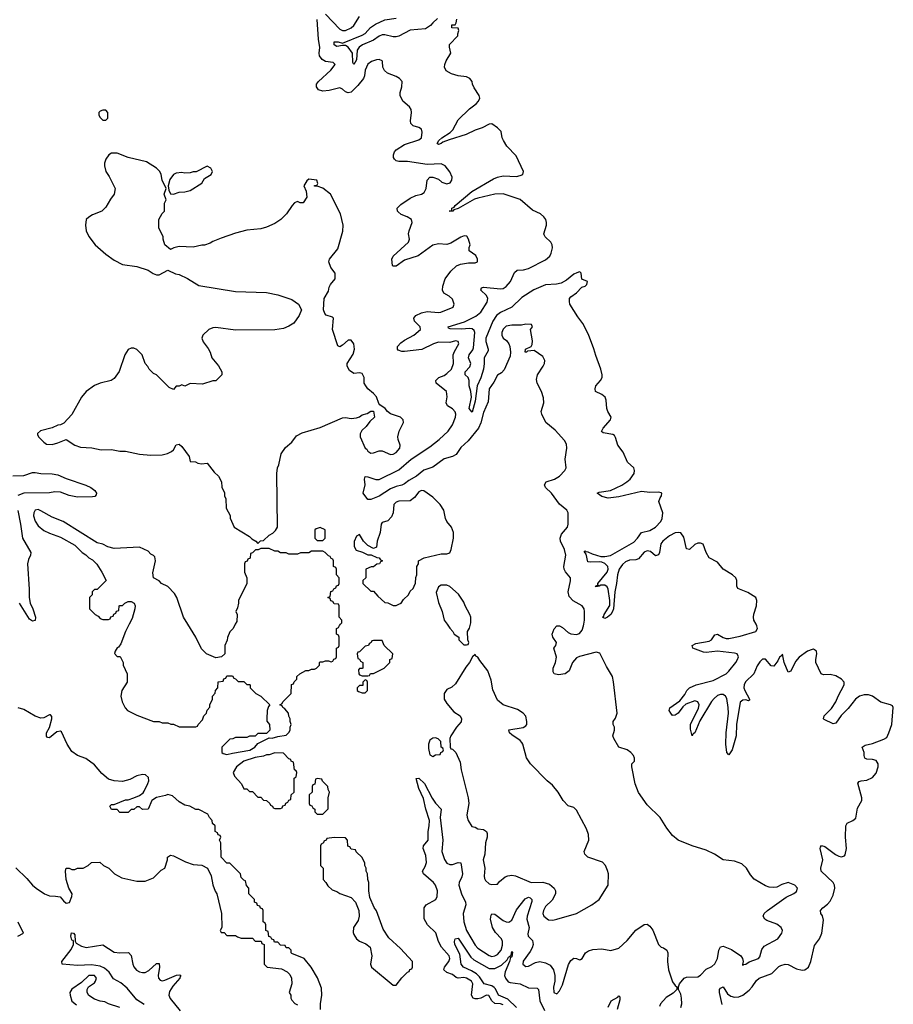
# Model space of a CAD drawing. Header units: inches. Extents: x 2528705 to 2676837, y 911742 to 1023252.
# Tile 141 of 143: x 2670640 to 2676837, y 927306 to 934287. Entities that reach past the tile are written whole.
import ezdxf

# ---------------------------------------------------------------- set-up
doc = ezdxf.new("R2010")
doc.units = ezdxf.units.IN
doc.header["$MEASUREMENT"] = 0
doc.layers.add('C6972', color=7, linetype='Continuous')
doc.layers.add('C6973', color=7, linetype='Continuous')

msp = doc.modelspace()

# ---------------------------------------------------------------- linework, layer by layer
at = {"layer": 'C6972', "color": 5}
for points, elevation in [([(2671416.6, 930000), (2671390, 929948), (2671358, 929862), (2671341, 929839), (2671330, 929833.2), (2671316, 929810), (2671312, 929792), (2671330, 929772), (2671351.6, 929771.6), (2671374, 929730), (2671374, 929710), (2671402, 929650), (2671402, 929590), (2671364.7, 929530), (2671356, 929490), (2671366, 929450), (2671387.5, 929407.5), (2671404.7, 929390), (2671470, 929354.8), (2671590, 929312), (2671630, 929311.3), (2671650, 929302), (2671690, 929302), (2671712.7, 929292.7), (2671730, 929292), (2671770, 929272), (2671890, 929274), (2671902, 929278), (2671906, 929290), (2671936.4, 929323.6), (2671946, 929350), (2671966, 929370), (2671968.4, 929391.6), (2671987.3, 929412.7), (2671988, 929430), (2672008, 929470), (2672008, 929490), (2672027.3, 929512.7), (2672028.4, 929531.6), (2672046, 929550), (2672047.3, 929592.7), (2672082, 929598), (2672087.3, 929612.7), (2672102, 929618), (2672110, 929634), (2672150, 929634), (2672158, 929618), (2672170, 929614), (2672190, 929594), (2672230, 929594), (2672250, 929574), (2672270, 929574), (2672274, 929570), (2672274, 929550), (2672314, 929510), (2672351.1, 929491.1), (2672414, 929430), (2672403.6, 929416.4), (2672394, 929390), (2672392, 929330), (2672392.7, 929312.7), (2672412, 929290), (2672414, 929250), (2672390, 929226), (2672330, 929226), (2672310, 929206), (2672270, 929206), (2672250, 929198), (2672170, 929198), (2672151.6, 929188.4), (2672130, 929186), (2672074, 929130), (2672074, 929090), (2672083.6, 929083.6), (2672110, 929078), (2672150, 929086.8), (2672273.2, 929106.8), (2672308, 929130), (2672330, 929154), (2672410, 929194), (2672430, 929192), (2672470, 929204.7), (2672530, 929214), (2672550, 929234), (2672558, 929250), (2672558, 929270), (2672566, 929290), (2672558, 929310), (2672558, 929330), (2672548.4, 929348.4), (2672546, 929370), (2672520.4, 929400.4), (2672506, 929410), (2672502, 929422), (2672486, 929430), (2672502, 929438), (2672506, 929450), (2672566, 929510), (2672567.3, 929572.7), (2672582, 929578), (2672587.3, 929592.7), (2672606, 929610), (2672606, 929630), (2672626, 929650), (2672670, 929672), (2672690, 929672), (2672710, 929682), (2672730, 929682), (2672746, 929690), (2672766, 929710), (2672766, 929730), (2672770, 929734), (2672790, 929734), (2672810, 929742), (2672830, 929742), (2672850, 929734), (2672862, 929738), (2672867.3, 929752.7), (2672882, 929758), (2672886, 929770), (2672886, 929830), (2672902, 929838), (2672906, 929850), (2672906, 929910), (2672902, 929922), (2672886, 929930), (2672886, 929970), (2672902, 929978), (2672907.3, 929992.7), (2672915.2, 930000)], 60), ([(2672169.2, 930000), (2672154, 929970), (2672130, 929946), (2672112.7, 929907.3), (2672111.6, 929888.4), (2672094, 929850), (2672094, 929790), (2672071.6, 929768.4), (2672030, 929762), (2671966, 929790), (2671930, 929826), (2671888, 929910), (2671832.7, 930000)], 60), ([(2673671.3, 930000), (2673690, 929972), (2673712, 929950), (2673722, 929930), (2673754, 929910), (2673754, 929890), (2673790, 929854), (2673810, 929854), (2673822, 929858), (2673826, 929870), (2673818, 929890), (2673815.3, 929950), (2673830, 929972), (2673836.9, 930000)], 60), ([(2675330, 927284), (2675335.8, 927310), (2675335.4, 927350), (2675330, 927378), (2675314, 927410), (2675314, 927430), (2675321.2, 927450), (2675353.2, 927490), (2675370, 927497.6), (2675450, 927499.3), (2675470, 927513.4), (2675510, 927554.9), (2675550, 927573.4), (2675570, 927593.4), (2675589.7, 927630), (2675598, 927690), (2675610, 927713.4), (2675630, 927717), (2675690, 927694.4), (2675754.8, 927650), (2675768, 927630), (2675771.6, 927608.4), (2675766.8, 927586.8), (2675770, 927582), (2675772.9, 927587.1), (2675790, 927591), (2675814.3, 927605.7), (2675880.9, 927630), (2675890, 927642.8), (2675904.6, 927695.4), (2675921.8, 927718.2), (2676018, 927770), (2676047, 927810), (2676049.6, 927830), (2676040.7, 927850), (2676010, 927874), (2675940.1, 927900.1), (2675925.2, 927910), (2675913.2, 927930), (2675921.2, 927950), (2675943.7, 927970), (2676075.6, 928064.4), (2676130, 928090.7), (2676150, 928105.5), (2676157.6, 928130), (2676138, 928150), (2676090, 928169.2), (2676044.9, 928155.1), (2676010, 928137.2), (2675990, 928133.2), (2675956, 928136), (2675930, 928145.2), (2675850, 928193.2), (2675823.3, 928223.3), (2675796, 928270), (2675761.2, 928301.2), (2675710, 928320.9), (2675630, 928329), (2675568, 928370), (2675510, 928399), (2675409.4, 928429.4), (2675310, 928469.2), (2675270, 928502), (2675230, 928555.3), (2675184, 928630), (2675090, 928719), (2675030, 928808.7), (2675006.6, 928870), (2674981.2, 928990), (2674982, 929010), (2675002, 929030), (2675001.2, 929050), (2674992.7, 929070), (2674976, 929090), (2674949.2, 929110), (2674889.8, 929129.8), (2674855.1, 929190), (2674847.8, 929210), (2674859.3, 929250), (2674858, 929270), (2674849.3, 929290), (2674849.4, 929310), (2674865.1, 929334.9), (2674877.6, 929370), (2674852.5, 929592.5), (2674844, 929630), (2674801.5, 929701.5), (2674755.1, 929795.1), (2674730, 929802.9), (2674610, 929772.3), (2674590, 929762.5), (2674560.9, 929730), (2674537.8, 929670), (2674508.8, 929650), (2674461.5, 929641.5), (2674431.2, 929650), (2674423.6, 929663.6), (2674423.2, 929690), (2674440.6, 929730), (2674446.4, 929766.4), (2674429.5, 929830), (2674442.7, 929850), (2674447.3, 929870), (2674420.5, 929910), (2674416.4, 929930), (2674431.3, 929968.7), (2674450, 929990.3), (2674470, 929990.3), (2674490, 929978.6), (2674530, 929943.2), (2674550, 929933.2), (2674590, 929927.8), (2674610, 929935.9), (2674630, 929959.7), (2674639.5, 929990), (2674641.1, 930000)], 40), ([(2675623.6, 927303.6), (2675602.7, 927390), (2675603.6, 927410), (2675610, 927420.7), (2675630.1, 927430.1), (2675660, 927380), (2675683.5, 927363.5), (2675710, 927355.9), (2675741.5, 927358.5), (2675770, 927370.1), (2675813.6, 927406.4), (2675836.4, 927430), (2675866.2, 927473.8), (2675884.8, 927490), (2675975.2, 927524.8), (2676025.2, 927574.8), (2676038, 927582), (2676069.9, 927590.1), (2676090, 927588.9), (2676150, 927556.4), (2676190, 927547.6), (2676210, 927550.8), (2676235.9, 927570), (2676251.4, 927608.6), (2676278.4, 927721.6), (2676313.5, 927770), (2676329.9, 927810), (2676342.6, 927902.6), (2676334, 927934), (2676323.5, 927950), (2676321.1, 927970), (2676336.4, 927990), (2676370, 928014.8), (2676390, 928037.1), (2676410, 928079.5), (2676420.9, 928130), (2676419.1, 928150), (2676409.2, 928170), (2676324.7, 928250), (2676323.1, 928270), (2676336.5, 928330), (2676318.9, 928410), (2676320.4, 928419.6), (2676328.1, 928431.9), (2676350, 928425.7), (2676427.1, 928367.1), (2676450, 928355), (2676470, 928350.2), (2676490, 928359.1), (2676494.3, 928365.7), (2676503.6, 928410), (2676497.5, 928490), (2676499.3, 928570), (2676509.2, 928590.8), (2676550, 928608.7), (2676570, 928625.6), (2676582.5, 928697.5), (2676613.1, 928750), (2676612.4, 928770), (2676586.2, 928873.8), (2676595.5, 928884.5), (2676609.3, 928890), (2676650, 928894.7), (2676690, 928913.9), (2676714.6, 928945.4), (2676729.9, 928990), (2676730, 929011.2), (2676714.2, 929034.2), (2676690, 929041.3), (2676650, 929042.9), (2676634.7, 929050), (2676628.9, 929070), (2676630.7, 929090), (2676616.8, 929130), (2676636, 929144), (2676690, 929153.9), (2676770, 929185), (2676790, 929198.4), (2676805.9, 929230), (2676826.1, 929290), (2676836.8, 929410), (2676830, 929421.3), (2676817, 929430), (2676747.6, 929447.6), (2676690, 929491.7), (2676660.1, 929500.1), (2676630, 929500.7), (2676598, 929490), (2676568.4, 929470), (2676516.8, 929403.2), (2676466.9, 929353.1), (2676430, 929299.7), (2676410, 929295.4), (2676345.4, 929325.4), (2676340.5, 929330), (2676347.2, 929350), (2676397.2, 929402.8), (2676428.7, 929450), (2676444.5, 929490), (2676488.6, 929570), (2676487, 929590), (2676469.8, 929610), (2676430, 929633.9), (2676390, 929644.3), (2676342.2, 929642.2), (2676324.5, 929650), (2676287.2, 929730), (2676286.2, 929750), (2676293.5, 929790), (2676290.8, 929810), (2676270, 929823.1), (2676262, 929822), (2676227, 929810), (2676170, 929767.4), (2676143.2, 929736.8), (2676110, 929668.4), (2676090, 929661.3), (2676063.2, 929730), (2676050, 929789), (2676043.4, 929776.6), (2676030, 929767.6), (2676017.9, 929742.1), (2675990, 929703), (2675970, 929705.3), (2675930, 929753.3), (2675910, 929752.8), (2675890, 929735.2), (2675870, 929705.8), (2675846.5, 929650), (2675787.7, 929592.3), (2675778.2, 929570), (2675777.5, 929550), (2675783.3, 929530), (2675817.6, 929470), (2675817.2, 929462.8), (2675810, 929456.9), (2675790, 929464.5), (2675770, 929462.8), (2675750, 929447.1), (2675723.9, 929290), (2675722.2, 929210), (2675694.2, 929110), (2675670, 929074), (2675656.9, 929090), (2675649.9, 929150), (2675652.1, 929230), (2675667.1, 929370), (2675666.4, 929410), (2675654.9, 929474.9), (2675646.5, 929490), (2675630, 929502.1), (2675610, 929503.2), (2675590, 929494.9), (2675565.4, 929474.6), (2675547.9, 929452.1), (2675464.7, 929315.3), (2675430, 929231.5), (2675417.2, 929222.8), (2675410, 929209.2), (2675397.7, 929257.7), (2675398.5, 929290), (2675454.8, 929405.2), (2675458.9, 929430), (2675451.1, 929451.1), (2675430, 929457.1), (2675365.1, 929434.9), (2675344.2, 929415.8), (2675310, 929371), (2675290, 929354.7), (2675270, 929353.3), (2675257.7, 929370), (2675246, 929390), (2675251.3, 929408.7), (2675323.2, 929456.8), (2675357.6, 929502.4), (2675371.7, 929530), (2675389.9, 929550.1), (2675437.4, 929570), (2675559.5, 929600.5), (2675650, 929650.1), (2675671, 929669), (2675719, 929730), (2675732.6, 929750), (2675737.8, 929770), (2675729.9, 929789.9), (2675710, 929796.2), (2675590, 929809.6), (2675510, 929799.9), (2675490, 929801.5), (2675414.7, 929830), (2675409.7, 929850), (2675435.7, 929864.3), (2675530, 929879.5), (2675547.7, 929890), (2675570, 929924.6), (2675588.9, 929931.1), (2675630, 929905.8), (2675650, 929898.9), (2675670, 929898.8), (2675750, 929915.7), (2675861.8, 929950), (2675873.1, 929970), (2675868, 929990), (2675863, 930000)], 20), ([(2672774, 927270), (2672774, 927310), (2672782, 927370), (2672780.4, 927420.4), (2672752.9, 927492.9), (2672708, 927570), (2672658, 927630), (2672570, 927666), (2672566, 927670), (2672566, 927690), (2672550, 927706), (2672530, 927706), (2672522, 927722), (2672490, 927726), (2672470, 927746), (2672447.3, 927747.3), (2672442, 927762), (2672427.3, 927767.3), (2672422, 927782), (2672407.3, 927787.3), (2672402, 927822), (2672386, 927830), (2672386, 927870), (2672382, 927882), (2672366, 927890), (2672366, 927970), (2672362, 927982), (2672347.3, 927987.3), (2672342, 928002), (2672327.3, 928007.3), (2672322, 928022), (2672306, 928030), (2672306, 928050), (2672266, 928090), (2672266, 928130), (2672248.4, 928148.4), (2672242, 928182), (2672230, 928186), (2672210, 928206), (2672206, 928230), (2672130, 928306), (2672110, 928306), (2672068.4, 928348.4), (2672066, 928450), (2672058, 928470), (2672066, 928490), (2672062, 928502), (2672047.3, 928507.3), (2672042, 928522), (2672026, 928530), (2672026, 928570), (2672008.4, 928588.4), (2672006, 928610), (2671986, 928630), (2671974.6, 928654.6), (2671910, 928688), (2671890, 928688), (2671846, 928710), (2671810, 928718), (2671770, 928742), (2671723.1, 928783.1), (2671690, 928793.2), (2671674.8, 928785.2), (2671610, 928773.2), (2671584.5, 928755.5), (2671578, 928750), (2671551.6, 928688.4), (2671510, 928688), (2671490, 928706), (2671470, 928706), (2671450, 928686), (2671430, 928686), (2671410, 928666), (2671350, 928666), (2671330, 928686), (2671290, 928686), (2671278, 928710), (2671290, 928722), (2671310, 928722), (2671390, 928756), (2671410, 928756), (2671450, 928770.8), (2671490, 928786.8), (2671514.5, 928805.5), (2671523.7, 928816.3), (2671549.1, 928870.9), (2671555.3, 928890), (2671553.2, 928913.2), (2671532, 928932), (2671510, 928934.5), (2671470, 928926), (2671421.1, 928898.9), (2671370, 928885.2), (2671310, 928889.2), (2671270, 928901.2), (2671221.2, 928941.2), (2671170, 929004), (2671110, 929048.7), (2671050, 929068.7), (2671010, 929098), (2670975.3, 929150), (2670937.2, 929237.2), (2670930, 929242), (2670903.4, 929236.6), (2670850, 929195.3), (2670838, 929198), (2670830, 929206), (2670829.3, 929230.7), (2670852.1, 929267.9), (2670868, 929330), (2670867.3, 929347.3), (2670858, 929358), (2670850, 929358), (2670810, 929338), (2670790, 929335.3), (2670749.6, 929349.6), (2670670, 929395.3), (2670630, 929408.7)], 60), ([(2674070, 927303), (2674050, 927308.9), (2674010, 927310.9), (2673989.8, 927329.8), (2673968.4, 927368.4), (2673950, 927370.3), (2673911.1, 927348.9), (2673890, 927344.2), (2673870, 927344), (2673856.5, 927350), (2673843.7, 927370), (2673853.9, 927450), (2673843.5, 927470), (2673810, 927492), (2673790, 927496.5), (2673750, 927491.2), (2673735.1, 927495.1), (2673710, 927515.9), (2673670.7, 927530.7), (2673647.7, 927550), (2673653.9, 927570), (2673684.6, 927610), (2673690.3, 927630), (2673685.8, 927650), (2673631.1, 927710), (2673611.6, 927750), (2673592.5, 927812.5), (2673532.4, 927870), (2673508.9, 927911.1), (2673509.2, 927990.8), (2673523.5, 928010), (2673590.9, 928050), (2673600.4, 928070), (2673603, 928110), (2673588.8, 928150), (2673574.2, 928170), (2673504.4, 928230), (2673496.4, 928250), (2673516.3, 928283.7), (2673524.3, 928310), (2673520.4, 928360.4), (2673502.4, 928410), (2673505.3, 928430), (2673536.4, 928470), (2673536.1, 928530), (2673545.1, 928570), (2673547, 928610), (2673519.7, 928690), (2673504.1, 928764.1), (2673470, 928835.6), (2673452.1, 928907.9), (2673470, 928910.1), (2673510.3, 928870.3), (2673566.3, 928766.3), (2673590, 928732.3), (2673629, 928690), (2673623.4, 928630), (2673641.1, 928470), (2673633.6, 928390), (2673652.5, 928332.5), (2673670, 928306.6), (2673690, 928297.2), (2673710, 928296.9), (2673750, 928310.8), (2673770, 928308.2), (2673781.2, 928230), (2673776.8, 928210), (2673757.6, 928170), (2673755.5, 928150), (2673772.6, 928090), (2673802.2, 928030), (2673803.8, 928010), (2673785.9, 927950), (2673789.5, 927890), (2673808.6, 927830), (2673870, 927726.1), (2673890, 927703.9), (2673970, 927651.4), (2673990, 927645.8), (2674010, 927648.3), (2674030, 927658.9), (2674055.4, 927690), (2674064.4, 927724.4), (2674064.5, 927750), (2674056.9, 927770), (2674014.5, 927814.5), (2673993, 927850), (2673979.5, 927910), (2673983.4, 927936.6), (2673990, 927947.1), (2674010, 927944.8), (2674070, 927901), (2674090, 927890.1), (2674110, 927887.1), (2674130, 927903.2), (2674164.4, 927975.6), (2674225.4, 928054.6), (2674250, 928066.2), (2674260.6, 928060.6), (2674273, 928050), (2674273.6, 928033.6), (2674239.5, 927930), (2674238.1, 927910), (2674254.4, 927850), (2674244.6, 927804.6), (2674247.5, 927790), (2674277, 927757), (2674281.7, 927730), (2674274.8, 927705.2), (2674260.8, 927679.2), (2674210, 927611.5), (2674207.8, 927590), (2674230, 927574.9), (2674250, 927575.6), (2674298.2, 927601.8), (2674330, 927608.4), (2674370, 927599.8), (2674402.5, 927582.5), (2674426.3, 927550), (2674435.9, 927510), (2674435.8, 927470), (2674426.8, 927426.8), (2674429.1, 927390), (2674450, 927380.5), (2674470, 927400.7), (2674490, 927442.8), (2674532.8, 927587.2), (2674550, 927617.3), (2674570, 927634), (2674590.6, 927630.6), (2674610, 927621), (2674617.2, 927622.8), (2674630, 927631.3), (2674652.7, 927670), (2674674.7, 927685.3), (2674705.4, 927694.6), (2674770, 927698), (2674832.3, 927687.7), (2674890, 927704.9), (2674950, 927759.1), (2675010, 927830.4), (2675070, 927870.5), (2675090, 927874.9), (2675110, 927860.5), (2675130, 927830.7), (2675170.4, 927730.4), (2675190, 927710.8), (2675206.8, 927706.8), (2675230.8, 927690), (2675237.3, 927670), (2675235.5, 927610), (2675242, 927550), (2675270, 927464.7), (2675290, 927438), (2675302, 927430), (2675302, 927410), (2675275.2, 927384.8), (2675226.6, 927353.4), (2675186, 927310), (2675178, 927290)], 40), ([(2670613.4, 928273.4), (2670690, 928198), (2670730.8, 928150), (2670757.3, 928130), (2670816.3, 928090), (2670850, 928074.4), (2670893.2, 928073.2), (2670926.6, 928066.6), (2670950, 928039.1), (2670970, 928023.8), (2670992, 928028), (2671009.2, 928069.2), (2671012, 928090), (2670989.4, 928129.4), (2670969.1, 928190.9), (2670964, 928250), (2670970, 928272), (2670991.6, 928271.6), (2671010, 928262), (2671030, 928262), (2671050, 928272), (2671090, 928272), (2671126, 928290), (2671150, 928312), (2671207.3, 928312.7), (2671234, 928290), (2671271.1, 928271.1), (2671311.1, 928231.1), (2671363.5, 928203.5), (2671470, 928178), (2671530, 928178), (2671590, 928202), (2671643.1, 928256.9), (2671668.4, 928271.6), (2671688.7, 928330), (2671688.7, 928350), (2671710, 928362), (2671730, 928358), (2671815.3, 928315.3), (2671870, 928298), (2671931.6, 928291.6), (2671972, 928270), (2671996.9, 928216.9), (2672010, 928154), (2672027.1, 928107.1), (2672038, 928090), (2672072, 927950), (2672074, 927850), (2672062, 927830), (2672070, 927814), (2672090, 927814), (2672110, 927794), (2672170, 927794), (2672183.6, 927783.6), (2672210, 927774), (2672290, 927774), (2672310, 927754), (2672352.7, 927752.7), (2672358, 927738), (2672374, 927730), (2672374, 927590), (2672394, 927570), (2672496.8, 927556.8), (2672535.9, 927535.9), (2672556.3, 927516.3), (2672566.8, 927490), (2672571.1, 927451.1), (2672552, 927390), (2672562, 927370), (2672562, 927350), (2672570, 927334), (2672591.6, 927311.6), (2672610, 927302)], 60), ([(2670626, 927790), (2670666, 927810), (2670628.4, 927888.4)], 60), ([(2671523.7, 927303.7), (2671470, 927338.4), (2671400.9, 927420.9), (2671357.1, 927457.1), (2671306, 927486), (2671273.3, 927533.3), (2671241.3, 927561.3), (2671210, 927576.3), (2671150, 927586.7), (2671050, 927581.9), (2670942, 927590), (2670937.6, 927610), (2671006, 927694), (2671021, 927730), (2671022, 927750), (2671018, 927758), (2671010, 927760.7), (2671003.2, 927790), (2671006.6, 927813.4), (2671020.7, 927810), (2671030, 927798.8), (2671033, 927753), (2671040.2, 927740.2), (2671077.5, 927717.5), (2671110.6, 927709.4), (2671230, 927726.6), (2671310, 927675.1), (2671350, 927670.5), (2671412.7, 927672.7), (2671431.2, 927651.2), (2671441.1, 927590), (2671450.4, 927570.4), (2671468.7, 927548.7), (2671490, 927535.9), (2671510, 927530.1), (2671530, 927530.8), (2671555.1, 927544.9), (2671610, 927594.5), (2671630, 927595.8), (2671632.3, 927570), (2671622, 927510), (2671623.9, 927490), (2671637.2, 927477.2), (2671650, 927472.2), (2671670, 927475.8), (2671752.3, 927512.3), (2671774.9, 927514.9), (2671783.8, 927510), (2671777.5, 927502.5), (2671775.9, 927490), (2671726.8, 927433.2), (2671703.1, 927396.9), (2671697.7, 927370), (2671707.1, 927347.1), (2671778.6, 927258.6)], 40), ([(2674162.7, 927282.7), (2674101.3, 927341.3), (2674035.9, 927370), (2674015.4, 927415.4), (2674005.9, 927425.9), (2673990, 927435.9), (2673935.3, 927450), (2673900.3, 927500.3), (2673880.6, 927520.6), (2673844.2, 927544.2), (2673787.4, 927570), (2673772.1, 927590), (2673762.3, 927662.3), (2673725.3, 927730), (2673724, 927750), (2673729.8, 927770.2), (2673750, 927775.8), (2673839.5, 927639.5), (2673860.5, 927620.5), (2673970, 927560.4), (2674010, 927558.9), (2674056.8, 927583.2), (2674098.4, 927621.6), (2674110, 927645.3), (2674117, 927643), (2674118, 927650), (2674125.2, 927654.8), (2674130, 927680.7), (2674135.1, 927675.1), (2674130, 927641.6), (2674121.7, 927638.3), (2674115.3, 927610), (2674083, 927537), (2674079.4, 927510), (2674085.7, 927490), (2674105.8, 927465.8), (2674119.4, 927459.4), (2674190.1, 927450.1), (2674250, 927423.6), (2674310, 927420.7), (2674320.7, 927410), (2674328.2, 927330), (2674361.3, 927261.3)], 20), ([(2671350, 927282), (2671270, 927308.7), (2671244, 927324), (2671210, 927328.7), (2671170, 927342), (2671129.2, 927369.2), (2671119, 927390), (2671119, 927410), (2671128.7, 927430), (2671170, 927457.3), (2671178.4, 927470), (2671184.5, 927490), (2671170, 927510.7), (2671130, 927509.3), (2671079, 927461), (2671010, 927412.7), (2670996.3, 927390), (2670998, 927370), (2671010, 927326.8), (2671042, 927302)], 60), ([(2674814.6, 927285.4), (2674835.3, 927330), (2674882.9, 927357.1), (2674890, 927365.5), (2674898, 927358), (2674897.1, 927337.1), (2674878.7, 927270)], 20)]:
    msp.add_lwpolyline(points, dxfattribs=dict(at, elevation=elevation))
at = {"layer": 'C6972', "color": 5, "elevation": 60}
for points in [[(2673210, 929886), (2673150, 929886), (2673138, 929882), (2673134, 929870), (2673118, 929862), (2673114, 929850), (2673090, 929846), (2673050, 929806), (2673038, 929802), (2673034, 929790), (2673038, 929758), (2673050, 929754), (2673058, 929738), (2673074, 929730), (2673074, 929690), (2673070, 929686), (2673050, 929686), (2673042, 929678), (2673044.7, 929650), (2673050, 929642), (2673070, 929634), (2673110, 929634), (2673122, 929638), (2673128.4, 929651.6), (2673150, 929652), (2673226, 929690), (2673266, 929730), (2673266, 929750), (2673282, 929758), (2673286, 929790), (2673226, 929850)], [(2673870, 929786), (2673851.6, 929768.4), (2673831.3, 929730), (2673804, 929696), (2673730, 929578), (2673705.4, 929554.6), (2673670, 929538), (2673651.3, 929510), (2673651.3, 929470), (2673670, 929438), (2673719.8, 929379.8), (2673764.7, 929350), (2673773.4, 929330), (2673770.6, 929309.4), (2673738, 929270), (2673698, 929210), (2673692, 929190), (2673694, 929130), (2673698, 929118), (2673710, 929114), (2673734, 929090), (2673763.6, 929023.6), (2673771.6, 928968.4), (2673821, 928770), (2673824.7, 928730), (2673812, 928650), (2673812.7, 928632.7), (2673822, 928610), (2673846, 928566), (2673870, 928561), (2673890.6, 928550.6), (2673930, 928545.5), (2673950.3, 928530.3), (2673956, 928516), (2673954.6, 928490), (2673943.6, 928450), (2673939.2, 928370), (2673927.2, 928330), (2673939.5, 928270), (2673934, 928214), (2673937.3, 928197.3), (2673944, 928184), (2673970, 928161), (2673990, 928156), (2674023.1, 928156.9), (2674030, 928158), (2674044.1, 928175.9), (2674084, 928210), (2674102.2, 928217.8), (2674130, 928220.8), (2674156.1, 928216.1), (2674267.3, 928170), (2674351.8, 928171.8), (2674397.5, 928157.5), (2674432.2, 928130), (2674440.3, 928110), (2674440.3, 928090), (2674416.9, 928043.1), (2674370, 927998.7), (2674354.6, 927970), (2674350.3, 927950), (2674357.6, 927930), (2674390, 927903.7), (2674422.5, 927902.5), (2674450, 927908.3), (2674589.3, 927950), (2674699.3, 928010), (2674750, 928048), (2674814.5, 928150), (2674815.6, 928230), (2674810, 928255.3), (2674794.5, 928290), (2674772.7, 928312.7), (2674668.7, 928350), (2674649, 928370), (2674644, 928390), (2674676, 928470), (2674675.1, 928510), (2674659.5, 928550), (2674590, 928681.2), (2674570, 928701.2), (2674530, 928714), (2674494, 928750), (2674459, 928810), (2674420.2, 928860.2), (2674382, 928890), (2674262, 929010), (2674233.6, 929053.6), (2674209.1, 929149.1), (2674201.2, 929161.2), (2674190, 929175.3), (2674130, 929215.3), (2674115.3, 929230), (2674110, 929252), (2674210, 929268), (2674230, 929281), (2674236, 929290), (2674238, 929310), (2674230, 929348), (2674210, 929369), (2674170, 929396), (2674070, 929429), (2674030, 929462), (2673995.9, 929535.9), (2673983.2, 929603.2), (2673961.2, 929670), (2673903.2, 929743.2), (2673890, 929768), (2673875.3, 929775.3)], [(2673090, 929606), (2673074, 929590), (2673072.7, 929567.3), (2673050, 929566), (2673034, 929550), (2673034, 929530), (2673043.6, 929523.6), (2673070, 929514), (2673090, 929514), (2673106, 929530), (2673106, 929590), (2673102, 929602)], [(2673590, 929194), (2673570, 929193.2), (2673550, 929179), (2673540.7, 929150), (2673539.8, 929119.8), (2673550, 929074), (2673570, 929062), (2673590, 929074), (2673622, 929078), (2673626, 929090), (2673642, 929098), (2673646, 929110), (2673642, 929122), (2673628.4, 929128.4), (2673628, 929170), (2673608.9, 929188.9)], [(2672450, 929088), (2672410, 929075.3), (2672390, 929074), (2672370, 929064), (2672310, 929055.3), (2672230, 929028.7), (2672178, 928990), (2672154, 928950), (2672163.6, 928923.6), (2672214, 928870), (2672230, 928834), (2672250, 928834), (2672270, 928814), (2672290, 928814), (2672330, 928774), (2672350, 928774), (2672370, 928754), (2672391.6, 928751.6), (2672414, 928730), (2672418, 928718), (2672434, 928710), (2672438, 928698), (2672450, 928694), (2672490, 928694), (2672502, 928698), (2672507.3, 928712.7), (2672522, 928718), (2672527.3, 928732.7), (2672542, 928738), (2672550, 928754), (2672562, 928758), (2672566, 928790), (2672586, 928810), (2672586, 928910), (2672602, 928918), (2672606, 928950), (2672602, 928962), (2672588.4, 928968.4), (2672582, 929022), (2672566, 929030), (2672562, 929042), (2672550, 929046), (2672510, 929086)], [(2672750, 928906), (2672738, 928902), (2672732.7, 928867.3), (2672718, 928862), (2672714, 928850), (2672714, 928810), (2672694, 928790), (2672694, 928730), (2672698, 928718), (2672712.7, 928712.7), (2672718, 928698), (2672734, 928690), (2672734, 928670), (2672750, 928654), (2672790, 928654), (2672827.3, 928692.7), (2672828, 928770), (2672838, 928810), (2672828.4, 928828.4), (2672826, 928850), (2672787.3, 928887.3), (2672782, 928902)], [(2672870, 928488), (2672818, 928482), (2672814, 928470), (2672798, 928462), (2672794, 928450), (2672778, 928442), (2672774, 928430), (2672774, 928290), (2672792, 928270), (2672792, 928190), (2672812, 928170), (2672825.4, 928145.4), (2672856.9, 928116.9), (2672890, 928104.7), (2672910, 928091.3), (2672990, 928062), (2673022, 928030), (2673044.7, 927970), (2673046.8, 927930), (2673039.9, 927900.1), (2673008.2, 927850), (2673005.8, 927814.2), (2673010, 927801), (2673030, 927770.7), (2673050, 927753), (2673095.5, 927735.5), (2673126, 927710), (2673137.3, 927650), (2673127, 927590), (2673136, 927570), (2673290, 927442), (2673310, 927442), (2673350, 927494), (2673390, 927534), (2673402, 927538), (2673407.3, 927552.7), (2673422, 927558), (2673426, 927570), (2673426, 927610), (2673340.4, 927700.4), (2673258, 927778), (2673218.6, 927838.6), (2673170, 927968), (2673153.2, 927993.2), (2673123.1, 928063.1), (2673115.3, 928110), (2673115.3, 928170), (2673108.4, 928191.6), (2673108, 928230), (2673098, 928250), (2673098, 928270), (2673088, 928290), (2673087.3, 928307.3), (2673070, 928346), (2673027.3, 928387.3), (2673022, 928402), (2672990, 928406), (2672982, 928422), (2672967.3, 928427.3), (2672966, 928470), (2672950, 928486)]]:
    msp.add_lwpolyline(points, close=True, dxfattribs=at)
at = {"layer": 'C6973', "color": 5}
for points, elevation in [([(2674641.1, 930000), (2674645.9, 930030), (2674647, 930090), (2674643.2, 930110), (2674628.7, 930130), (2674566.4, 930166.4), (2674538.3, 930198.3), (2674530.9, 930230), (2674547.4, 930307.4), (2674546.3, 930330), (2674511.1, 930371.1), (2674501.4, 930390), (2674498.7, 930410), (2674514.9, 930490), (2674504.7, 930530), (2674474.8, 930590), (2674472.7, 930610), (2674481.9, 930638.1), (2674524.7, 930690), (2674529.7, 930710), (2674529.7, 930790), (2674519.7, 930810), (2674470, 930852.5), (2674411.5, 930930), (2674369.5, 930969.5), (2674363.2, 930990), (2674374.3, 931010), (2674433.3, 931030), (2674468, 931050), (2674507.6, 931090), (2674515.6, 931110), (2674509.7, 931170), (2674521.7, 931250), (2674517.6, 931277.6), (2674503.3, 931303.3), (2674437.8, 931377.8), (2674371.2, 931431.2), (2674344.2, 931490), (2674338.7, 931510), (2674357, 931570), (2674354.8, 931605.2), (2674340.7, 931650), (2674309.7, 931709.7), (2674305.1, 931734.9), (2674312, 931768), (2674352.7, 931830), (2674362.7, 931850), (2674365.2, 931870), (2674350, 931899), (2674290, 931942), (2674242, 931938), (2674234, 931930), (2674226, 931930), (2674228, 931950), (2674269, 931971), (2674276, 931984), (2674278, 932010), (2674262, 932090), (2674278, 932110), (2674270, 932126), (2674230, 932128.7), (2674198.8, 932121.2), (2674130, 932122.4), (2674090, 932113), (2674070, 932094), (2674059.5, 932070), (2674058.7, 932050), (2674068.5, 932030), (2674092.8, 932012.8), (2674110.4, 931990), (2674117.6, 931970), (2674122.4, 931930), (2674118, 931902), (2674076.5, 931803.5), (2674056.7, 931783.3), (2674030, 931766.6), (2674003.2, 931716.8), (2673970.3, 931670), (2673962.2, 931577.8), (2673930, 931503), (2673911.3, 931428.7), (2673894.7, 931390), (2673819.9, 931300.1), (2673770, 931253.9), (2673735.3, 931204.7), (2673710, 931189.2), (2673650, 931173.6), (2673570, 931115.1), (2673506.7, 931093.3), (2673455.1, 931050), (2673400.1, 931020.1), (2673370, 930995.6), (2673350, 930986), (2673310, 930977.5), (2673270, 930960.2), (2673190, 930908.3), (2673130, 930885.8), (2673110, 930884.4), (2673075.8, 930930), (2673090.9, 930990), (2673084.8, 931030), (2673090, 931047.7), (2673110, 931045.5), (2673165.8, 931025.8), (2673190, 931026.3), (2673330, 931095.6), (2673415.9, 931170), (2673550, 931259.5), (2673614.9, 931310), (2673678.4, 931370), (2673710, 931414.3), (2673730.8, 931470), (2673732.6, 931490), (2673727.6, 931507.6), (2673710, 931527.1), (2673674.7, 931550), (2673665.4, 931570), (2673672.5, 931612.5), (2673666.3, 931650), (2673593.5, 931710), (2673592.4, 931730), (2673613.6, 931750), (2673650, 931764), (2673670, 931777.5), (2673702.2, 931810), (2673716.2, 931850), (2673715.5, 931910), (2673724.5, 931935.5), (2673755.8, 931990), (2673750, 932005.2), (2673730, 932009.6), (2673690, 931999.2), (2673610, 932000.2), (2673574.3, 931990), (2673492.4, 931947.6), (2673370, 931934.4), (2673350, 931935), (2673325.1, 931945.1), (2673320.2, 931950), (2673320.2, 931970), (2673343.3, 931996.7), (2673370, 932015.7), (2673435.2, 932050), (2673482.3, 932090), (2673479.9, 932110), (2673440.2, 932150), (2673435.7, 932170), (2673449.9, 932190.1), (2673490, 932208.8), (2673530, 932217.1), (2673609.7, 932210.3), (2673626.5, 932213.5), (2673714, 932250), (2673722.7, 932270), (2673710, 932305.2), (2673687.2, 932327.2), (2673648.7, 932348.7), (2673639.7, 932370), (2673642, 932398), (2673657.4, 932450), (2673697, 932503), (2673737.7, 932542.3), (2673766.8, 932553.2), (2673824, 932564), (2673870, 932562.8), (2673888, 932570), (2673888, 932590), (2673876, 932616), (2673829.1, 932649.1), (2673829.1, 932670.9), (2673835.3, 932690), (2673824, 932730), (2673812.3, 932752.3), (2673793.6, 932753.6), (2673770, 932746), (2673698, 932702), (2673670, 932693.2), (2673610, 932698.9), (2673570, 932688.5), (2673467.1, 932612.9), (2673370, 932583.1), (2673310, 932539.1), (2673290, 932538.4), (2673285.4, 932545.4), (2673280.3, 932590), (2673288.6, 932610), (2673397.7, 932710), (2673405.1, 932730), (2673398.7, 932770), (2673401.3, 932790), (2673423.6, 932850), (2673419.5, 932870), (2673387.3, 932890), (2673346.5, 932906.5), (2673324.2, 932924.2), (2673318.9, 932930), (2673317.7, 932950), (2673342.7, 932977.3), (2673410, 933020.9), (2673450, 933040.3), (2673489.7, 933050.3), (2673510, 933062.8), (2673523.7, 933090), (2673529, 933150), (2673548, 933170), (2673570, 933171), (2673610, 933156), (2673635.2, 933135.2), (2673670, 933123), (2673693.2, 933130), (2673706, 933150), (2673706.6, 933170), (2673690, 933208.7), (2673659, 933250), (2673630, 933266), (2673530, 933260.5), (2673390, 933282.2), (2673330, 933281.9), (2673310, 933287.5), (2673298.6, 933298.6), (2673292.1, 933310), (2673291.2, 933330), (2673298.7, 933350), (2673310, 933363.8), (2673370, 933401.8), (2673470, 933434.3), (2673490.9, 933450), (2673495.4, 933490), (2673489.4, 933510), (2673470, 933523.6), (2673430, 933535.1), (2673415.1, 933550), (2673411.8, 933570), (2673419.6, 933630), (2673416.2, 933650), (2673403.7, 933670), (2673357, 933710), (2673339.5, 933750), (2673338, 933770), (2673349.3, 933810), (2673353.2, 933850), (2673334, 933870), (2673310, 933885.2), (2673247.7, 933907.7), (2673226.8, 933926.8), (2673215.3, 933950), (2673214, 933990), (2673210, 933995.3), (2673190, 934004), (2673170, 934002.7), (2673136, 933990), (2673110, 933971.8), (2673090.4, 933930), (2673085.5, 933890), (2673078.3, 933870), (2673039.3, 933820.7), (2672990, 933772.8), (2672970, 933769.1), (2672950, 933775), (2672930, 933793.7), (2672910, 933804.1), (2672835.8, 933784.2), (2672790, 933781.3), (2672760.2, 933790), (2672744.1, 933810), (2672745.4, 933830), (2672759.3, 933850), (2672846.2, 933930), (2672878.5, 933970), (2672863.7, 933983.7), (2672810, 933989.9), (2672785.4, 934005.4), (2672767.1, 934030), (2672763.3, 934050), (2672768.2, 934090), (2672758.2, 934150), (2672750.4, 934289.6)], 40), ([(2672810, 934326), (2672910, 934218.9), (2672930, 934210.2), (2672950, 934210.2), (2672990, 934228.6), (2673010, 934246.7), (2673050, 934310.3)], 40), ([(2673604.1, 934295.9), (2673570, 934265.6), (2673554.6, 934245.4), (2673517.9, 934222.1), (2673410, 934212.4), (2673330, 934171), (2673310, 934166), (2673290, 934165.9), (2673230, 934179.8), (2673210, 934179.1), (2673190, 934171), (2673150, 934141), (2673070.5, 934109.5), (2673046.6, 934093.4), (2673033.4, 934070), (2673030, 934002.9), (2673010, 933969.7), (2673003.6, 933983.6), (2673000.2, 934050), (2672970, 934092.8), (2672950, 934104.2), (2672930, 934104.9), (2672890, 934096.8), (2672871.3, 934110), (2672870, 934131.4), (2672898.8, 934130), (2672930, 934121.1), (2673070, 934178.3), (2673090, 934190.5), (2673128.9, 934231.1), (2673163.5, 934256.5), (2673230, 934285.4), (2673310, 934299)], 20), ([(2675863, 930000), (2675847.9, 930030), (2675844.8, 930050), (2675846.9, 930073.1), (2675867.1, 930130), (2675869.7, 930169.7), (2675862, 930190), (2675805.3, 930225.3), (2675733, 930253), (2675726.2, 930270), (2675726.8, 930310), (2675718.7, 930330), (2675695.8, 930350), (2675629.6, 930390), (2675590, 930439.6), (2675530, 930471.8), (2675510, 930509.4), (2675487.6, 930567.6), (2675470, 930576.2), (2675450, 930574.7), (2675430, 930565.1), (2675390, 930531.2), (2675370, 930536.2), (2675350, 930616.9), (2675328.4, 930648.4), (2675310, 930652.2), (2675290, 930649), (2675250, 930626.8), (2675202.5, 930590), (2675188.1, 930570), (2675179.3, 930510), (2675170, 930492.7), (2675150, 930486.4), (2675115.5, 930515.5), (2675090, 930520.3), (2675068.9, 930511.1), (2675030, 930464.5), (2675010, 930457.5), (2674964.4, 930455.6), (2674937.1, 930442.9), (2674915.7, 930424.3), (2674892.7, 930390), (2674879.3, 930350), (2674874.1, 930290), (2674861.6, 930230), (2674851, 930111), (2674844.9, 930090), (2674832.8, 930070), (2674810, 930049.8), (2674790, 930041.7), (2674774.5, 930050), (2674782.7, 930057.3), (2674785.7, 930070), (2674825.9, 930134.1), (2674826.8, 930170), (2674814.6, 930250), (2674806.6, 930266.6), (2674790, 930278.1), (2674762.7, 930277.3), (2674749.8, 930269.8), (2674726.3, 930266.3), (2674724.5, 930270), (2674738, 930278), (2674747.3, 930272.7), (2674740.5, 930280.5), (2674741.8, 930290), (2674806.1, 930370), (2674814.2, 930390), (2674811.3, 930410), (2674790.3, 930430.3), (2674770, 930440.4), (2674750, 930444.2), (2674690, 930440.2), (2674670, 930443.1), (2674657.3, 930497.3), (2674642.7, 930517.3), (2674650, 930522), (2674655.4, 930515.4), (2674670, 930514.8), (2674700.5, 930500.5), (2674761.6, 930481.6), (2674790, 930480.5), (2674830.9, 930489.1), (2674996.5, 930583.5), (2675023.2, 930610), (2675049.9, 930650.1), (2675110, 930666), (2675151, 930690), (2675187.4, 930730), (2675197.2, 930750), (2675202.1, 930790), (2675174.2, 930870), (2675183.5, 930896.5), (2675193.3, 930910), (2675194.5, 930930), (2675190, 930933.3), (2675170, 930937.7), (2675110, 930934.2), (2675050, 930941.2), (2674890, 930904.3), (2674815.2, 930895.2), (2674770, 930907.5), (2674736.2, 930930), (2674750, 930937.3), (2674830, 930948.3), (2674912.1, 930987.9), (2674947.1, 931010), (2674969, 931030), (2674998, 931070), (2675002, 931090), (2674995.4, 931110), (2674951.1, 931150), (2674920.6, 931220.6), (2674881.5, 931270), (2674865.7, 931325.7), (2674858, 931338), (2674846.3, 931346.3), (2674777.5, 931357.5), (2674767.2, 931367.2), (2674778.2, 931390), (2674829.7, 931450), (2674835.6, 931470), (2674811.1, 931510), (2674804.2, 931530), (2674800.5, 931590), (2674793.6, 931610), (2674769.8, 931629.8), (2674724.2, 931650), (2674721, 931670), (2674727.6, 931690), (2674760.5, 931730), (2674771.5, 931750), (2674771.8, 931770), (2674762.9, 931810), (2674725.6, 931905.6), (2674713, 931953), (2674675.4, 932055.4), (2674634.1, 932134.1), (2674599.5, 932179.5), (2674543, 932270), (2674538.7, 932290), (2674540.7, 932310), (2674550, 932322), (2674589.2, 932350), (2674628.4, 932391.6), (2674650, 932398), (2674662, 932410), (2674668, 932430), (2674628, 932448), (2674622, 932490), (2674616.5, 932496.5), (2674610, 932499), (2674592.9, 932492.9), (2674570, 932482), (2674519, 932441), (2674480, 932420), (2674448.2, 932411.8), (2674370, 932406.4), (2674287.5, 932372.5), (2674202.1, 932317.9), (2674131.6, 932248.4), (2674049.4, 932210.6), (2674022.1, 932190), (2673994.9, 932150), (2673946.1, 932030), (2673945.2, 932005.2), (2673964, 931950), (2673961.8, 931938.2), (2673933.5, 931890), (2673935.1, 931850), (2673930.1, 931809.9), (2673910, 931748.8), (2673883.8, 931690), (2673870, 931582.7), (2673850, 931504.5), (2673846.2, 931506.2), (2673829.2, 931530), (2673843.9, 931610), (2673839.1, 931650), (2673827.9, 931690), (2673828.7, 931730), (2673820.6, 931750), (2673799.3, 931770), (2673798.6, 931790), (2673833.8, 931826.2), (2673841, 931850), (2673822.3, 931890), (2673828.9, 931910), (2673854.3, 931945.7), (2673858.6, 931961.4), (2673867.6, 932070), (2673864.1, 932084.1), (2673850, 932096.1), (2673830, 932098.3), (2673773.2, 932093.2), (2673694.3, 932094.3), (2673681, 932101), (2673678.9, 932110), (2673795.9, 932144.1), (2673875.3, 932184.7), (2673910, 932213), (2673956.1, 932283.9), (2673960.8, 932310), (2673951, 932331), (2673909.8, 932370), (2673915.2, 932384.8), (2673930, 932390.1), (2674050, 932378.3), (2674070, 932382.3), (2674090, 932394.8), (2674121.7, 932430), (2674150, 932493.7), (2674168.4, 932511.6), (2674213.9, 932513.9), (2674250, 932524.1), (2674370, 932585), (2674400.3, 932610), (2674410, 932630.7), (2674418.4, 932670), (2674418, 932690), (2674408, 932710), (2674367.2, 932747.2), (2674360.9, 932760.9), (2674358.7, 932770), (2674375.5, 932830), (2674376.4, 932850), (2674370.8, 932870), (2674358.3, 932890), (2674334.3, 932910), (2674276.7, 932936.7), (2674190, 933011.5), (2674070, 933052.3), (2674010, 933050.3), (2673890, 933022.5), (2673866.4, 933013.6), (2673750, 932947.9), (2673720.4, 932939.6), (2673712.2, 932930), (2673687, 932930), (2673704.7, 932935.3), (2673705.1, 932950), (2673721.5, 932958.5), (2673729.7, 932970), (2673847, 933070), (2674001.5, 933158.5), (2674030, 933170.8), (2674070, 933179.4), (2674163.5, 933176.5), (2674190, 933181.3), (2674209.2, 933190), (2674214, 933210), (2674160.9, 933320.9), (2674095.1, 933390), (2674072.3, 933430), (2674062.7, 933450), (2674054, 933494), (2674030, 933521.2), (2673990, 933549.4), (2673970, 933547.6), (2673920.3, 933519.7), (2673870, 933503.2), (2673807.8, 933472.2), (2673685.5, 933434.5), (2673641.3, 933418.7), (2673629.2, 933409.2), (2673610, 933403.4), (2673601.8, 933410), (2673612.8, 933430), (2673633.5, 933450), (2673692.3, 933487.7), (2673713, 933507), (2673750, 933577.9), (2673830, 933655.9), (2673877.4, 933690), (2673893.6, 933710), (2673902.7, 933730), (2673899.3, 933750), (2673863.9, 933803.9), (2673852.3, 933830), (2673849.3, 933850), (2673833.2, 933870), (2673810, 933882), (2673750.3, 933889.7), (2673703.6, 933903.6), (2673665.4, 933925.4), (2673653.1, 933950), (2673654.9, 933970), (2673665.2, 933994.8), (2673699, 934050), (2673688.7, 934091.3), (2673688.4, 934111.6), (2673747.3, 934172.7), (2673747.3, 934187.3), (2673755.3, 934210), (2673750, 934226), (2673706, 934230), (2673706, 934250), (2673728.4, 934251.6), (2673735.3, 934264.7), (2673741.2, 934290)], 20), ([(2670590, 931052.4), (2670670, 931056.2), (2670730, 931075.9), (2670750, 931077.6), (2670790, 931070.1), (2670870, 931067.9), (2670910, 931059.9), (2670970, 931034), (2671110, 930986.1), (2671144, 930970), (2671171.9, 930950), (2671184.5, 930930), (2671182.4, 930917.6), (2671173.6, 930906.4), (2671156.4, 930903.6), (2671050, 930902.1), (2670990, 930913.6), (2670930, 930936.2), (2670890, 930939.9), (2670850, 930933.2), (2670670, 930929.9), (2670626.1, 930913.9)], 40), ([(2670626.3, 930806.3), (2670645.8, 930710), (2670658.5, 930610), (2670718, 930510), (2670715.8, 930490), (2670701.3, 930458.7), (2670694.7, 930430), (2670707.3, 930250), (2670705.8, 930190), (2670714.5, 930150), (2670732.5, 930110), (2670750.9, 930050), (2670750, 930026.6), (2670730, 930022.4), (2670710, 930036.3), (2670637.6, 930150)], 40), ([(2671832.7, 930000), (2671802, 930050), (2671755.3, 930190), (2671738, 930218), (2671690, 930268), (2671646, 930290), (2671628.4, 930308.4), (2671588, 930330), (2671585.2, 930365.2), (2671604, 930450), (2671599, 930479), (2671590, 930488), (2671570, 930498), (2671550, 930518), (2671490, 930548), (2671310, 930538), (2671266, 930550), (2671229, 930569), (2671190, 930579), (2670948.9, 930728.9), (2670870, 930759), (2670790, 930805.2), (2670770, 930813.2), (2670750, 930809), (2670740.5, 930790), (2670737.1, 930770), (2670750, 930730.8), (2670770, 930698.8), (2670810, 930666), (2670850, 930646), (2670930, 930618), (2671030, 930562), (2671082, 930510), (2671110, 930492), (2671130, 930472), (2671156.9, 930456.9), (2671186.8, 930426.8), (2671222.8, 930370), (2671254, 930310), (2671190, 930246), (2671170, 930246), (2671154, 930230), (2671154, 930210), (2671134, 930190), (2671134, 930110), (2671174, 930070), (2671196.9, 930056.9), (2671210, 930042), (2671230, 930034), (2671270, 930034), (2671282, 930038), (2671287.3, 930052.7), (2671302, 930058), (2671307.3, 930072.7), (2671322, 930078), (2671327.3, 930092.7), (2671342, 930098), (2671346, 930130), (2671350, 930134), (2671370, 930134), (2671386, 930150), (2671410, 930162), (2671430, 930162), (2671452, 930150), (2671458, 930130), (2671456, 930110), (2671438, 930042), (2671416.6, 930000)], 60), ([(2672915.2, 930000), (2672926, 930010), (2672926, 930030), (2672906, 930050), (2672906, 930130), (2672902, 930142), (2672870, 930146), (2672862, 930162), (2672847.3, 930167.3), (2672842, 930182), (2672826, 930190), (2672842, 930198), (2672847.3, 930232.7), (2672862, 930238), (2672867.3, 930252.7), (2672882, 930258), (2672887.3, 930272.7), (2672902, 930278), (2672906, 930290), (2672906, 930330), (2672886, 930350), (2672886, 930390), (2672882, 930402), (2672866, 930410), (2672866, 930450), (2672862, 930462), (2672850, 930466), (2672842, 930482), (2672830, 930486), (2672806, 930510), (2672790, 930518), (2672710, 930518), (2672690, 930508), (2672632.7, 930507.3), (2672610, 930498), (2672550, 930498), (2672530, 930508), (2672490, 930508), (2672470, 930518), (2672450, 930518), (2672410, 930538), (2672350, 930538), (2672331.6, 930528.4), (2672312.7, 930527.3), (2672290, 930506), (2672278, 930502), (2672274, 930470), (2672258, 930462), (2672252.7, 930447.3), (2672238, 930442), (2672234, 930430), (2672234, 930370), (2672252, 930330), (2672252, 930290), (2672192, 930170), (2672192, 930150), (2672183.6, 930116.4), (2672172, 930090), (2672182, 930070), (2672179.6, 930020.4), (2672169.2, 930000)], 60), ([(2673836.9, 930000), (2673839.3, 930010), (2673839.3, 930050), (2673832.7, 930070), (2673799, 930130), (2673790, 930158), (2673752.9, 930212.9), (2673690, 930268), (2673670, 930278), (2673630, 930278), (2673610, 930266), (2673594, 930226), (2673610, 930154), (2673636, 930090), (2673651.3, 930030), (2673671.3, 930000)], 60)]:
    msp.add_lwpolyline(points, dxfattribs=dict(at, elevation=elevation))
at = {"layer": 'C6973', "color": 5, "elevation": 60}
for points in [[(2671250, 933646), (2671230, 933646), (2671210, 933638), (2671202, 933630), (2671202, 933610), (2671210, 933594), (2671230, 933574), (2671250, 933574), (2671266, 933590), (2671266, 933630)], [(2671330, 933342), (2671290, 933342), (2671270.9, 933329.1), (2671250, 933298), (2671241, 933270), (2671241, 933250), (2671251.3, 933210), (2671274.4, 933174.4), (2671316, 933090), (2671311, 933050), (2671284.5, 933015.5), (2671250, 932958), (2671222, 932930), (2671156.9, 932903.1), (2671130, 932888), (2671112, 932870), (2671106, 932830), (2671111.3, 932790), (2671131, 932750), (2671176, 932690), (2671250, 932624.7), (2671310, 932582), (2671370, 932552), (2671470, 932538), (2671550, 932511.3), (2671586.4, 932486.4), (2671610, 932478), (2671630, 932478), (2671691.6, 932511.6), (2671744.7, 932484.7), (2671770, 932481), (2671830, 932451.3), (2671910, 932402.8), (2672170, 932359.1), (2672390, 932354), (2672470, 932337.3), (2672570, 932304), (2672618, 932270), (2672638, 932230), (2672621, 932190), (2672584.5, 932135.5), (2672550, 932114), (2672510, 932097.2), (2672450, 932089.3), (2672170, 932085.2), (2672030, 932103.7), (2672010, 932102.7), (2671981, 932090), (2671938, 932050), (2671931.3, 932030), (2671942, 932002), (2671976.8, 931956.8), (2671991.3, 931930), (2672002, 931890), (2672050, 931834), (2672074, 931790), (2672074, 931770), (2672030, 931726), (2672010, 931726), (2671936.9, 931703.1), (2671850, 931708), (2671810, 931688), (2671790, 931698), (2671771.6, 931688.4), (2671750, 931688), (2671730, 931666), (2671700.2, 931680.2), (2671610, 931768), (2671590, 931778), (2671558, 931810), (2671548.9, 931828.9), (2671528.7, 931850), (2671508, 931910), (2671470, 931948), (2671450, 931958), (2671430, 931958), (2671410, 931948), (2671384.7, 931910), (2671346.4, 931793.6), (2671310, 931742), (2671288.4, 931728.4), (2671210, 931709.2), (2671170, 931692.7), (2671110.8, 931650), (2671078.8, 931610), (2671010, 931488.7), (2670953.7, 931426.3), (2670930, 931414), (2670910, 931413.2), (2670870, 931394), (2670787.1, 931372.9), (2670766.4, 931353.6), (2670765.4, 931345.4), (2670772, 931330), (2670810, 931291.3), (2670830, 931278), (2670870, 931276), (2670910, 931286), (2670970, 931311.3), (2671032, 931270), (2671070, 931256), (2671150.7, 931250.7), (2671218, 931238), (2671290, 931238.8), (2671350, 931226.8), (2671390, 931226.8), (2671490, 931206.8), (2671570, 931198.8), (2671650, 931201), (2671689.1, 931210.9), (2671715.5, 931224.5), (2671730, 931238), (2671750, 931272), (2671770, 931278), (2671790, 931261), (2671841, 931190), (2671850, 931154), (2671887.3, 931152.7), (2671903.6, 931143.6), (2671930, 931138), (2671970, 931142), (2672019.6, 931079.6), (2672051.1, 931051.1), (2672072, 931010), (2672072.7, 930972.7), (2672091.6, 930931.6), (2672092, 930910), (2672102, 930890), (2672103.6, 930823.6), (2672131.6, 930771.6), (2672132.7, 930752.7), (2672162, 930690), (2672270, 930622), (2672285.4, 930605.4), (2672314, 930590), (2672330, 930574), (2672348.4, 930591.6), (2672370, 930594), (2672410, 930632), (2672434.6, 930645.4), (2672454.6, 930665.4), (2672468, 930690), (2672464, 931070), (2672469, 931110), (2672479, 931130), (2672495.3, 931210), (2672525.6, 931254.4), (2672570, 931292), (2672603.2, 931336.8), (2672643.3, 931356.7), (2672770, 931396.3), (2672930, 931464), (2672950, 931466.8), (2672990, 931458.8), (2673030, 931464), (2673049.4, 931470.6), (2673070, 931486), (2673104.7, 931495.3), (2673130, 931512), (2673150, 931512), (2673156, 931470), (2673123, 931437), (2673098, 931402), (2673066.6, 931373.4), (2673054.8, 931350), (2673054.8, 931330), (2673091.3, 931250), (2673102, 931242), (2673110, 931227.7), (2673130, 931214.8), (2673150, 931216), (2673190, 931231), (2673210, 931231), (2673270, 931204.4), (2673290, 931206), (2673310, 931217.3), (2673335.1, 931250), (2673339, 931270), (2673324, 931310), (2673321.2, 931330), (2673332.3, 931370), (2673361.2, 931430), (2673359, 931450), (2673342, 931470), (2673270, 931493.2), (2673249.4, 931509.4), (2673233.2, 931530), (2673195.5, 931555.5), (2673186.3, 931566.3), (2673170, 931613.2), (2673150, 931636), (2673108.7, 931670), (2673094, 931690), (2673084, 931710), (2673084, 931750), (2673070, 931779), (2673050, 931784), (2673010, 931779.5), (2672979.4, 931799.4), (2672963, 931830), (2672962.9, 931850), (2673005.4, 931914.6), (2673014, 931950), (2673010, 931988), (2672990, 932014), (2672970, 932015.3), (2672930, 931979), (2672910, 931968.7), (2672895.3, 931975.3), (2672859.3, 932090), (2672865.2, 932170), (2672858.9, 932178.9), (2672812.6, 932192.6), (2672803.5, 932203.5), (2672794.3, 932230), (2672799.3, 932310), (2672830, 932362), (2672834, 932390), (2672844, 932410), (2672878, 932450), (2672878, 932490), (2672846.6, 932530), (2672832.3, 932570), (2672838, 932590), (2672896.6, 932663.4), (2672932.7, 932787.3), (2672934.7, 932830), (2672916.3, 932910), (2672845.2, 933050), (2672790, 933093.2), (2672750, 933108), (2672730, 933106), (2672730, 933111.3), (2672748, 933112), (2672755.3, 933124.7), (2672748.4, 933148.4), (2672690, 933157.2), (2672676.4, 933143.6), (2672656, 933110), (2672671, 933071), (2672675.5, 933030), (2672650, 932988), (2672630, 932988), (2672610, 932998), (2672590, 932988), (2672572, 932970), (2672532, 932910), (2672492, 932870), (2672450, 932842), (2672390, 932815.3), (2672350, 932804), (2672250, 932794), (2672170, 932774), (2672070, 932739), (2672010, 932715.3), (2671990, 932702), (2671950.9, 932689.1), (2671931.1, 932688.9), (2671870, 932675.3), (2671770, 932679), (2671734, 932670), (2671710, 932658), (2671668.7, 932690), (2671658, 932730), (2671658, 932750), (2671626, 932810), (2671626, 932870), (2671650, 932914), (2671666, 932930), (2671667.3, 932987.3), (2671678, 933010), (2671664, 933050), (2671678, 933090), (2671650, 933148.7), (2671643.7, 933190), (2671632.7, 933210), (2671610, 933234), (2671538.6, 933278.6), (2671410, 933309)], [(2671970, 933248), (2671891.1, 933208.9), (2671870, 933209), (2671850, 933201.2), (2671810, 933199.3), (2671790, 933203.7), (2671750, 933198), (2671730, 933189.3), (2671705.1, 933154.9), (2671693.4, 933110), (2671697.3, 933077.3), (2671710, 933052), (2671731.1, 933051.1), (2671770, 933064), (2671810, 933067.3), (2671850, 933076.3), (2671931.8, 933128.2), (2671950, 933162), (2671998, 933190), (2672008, 933210), (2671994.6, 933234.6)], [(2673490, 930949.4), (2673470, 930938.4), (2673440.3, 930899.7), (2673410, 930875.6), (2673330, 930873.7), (2673310, 930866.6), (2673293.4, 930850), (2673288.4, 930791.6), (2673277.1, 930762.9), (2673250, 930733.2), (2673210, 930722), (2673204, 930710), (2673196, 930650), (2673176, 930590), (2673170, 930548), (2673150, 930538), (2673110, 930558), (2673078, 930590), (2673050, 930638), (2673030, 930626), (2673011.6, 930588.4), (2673011.6, 930551.6), (2673026, 930526), (2673071.6, 930511.6), (2673110, 930492), (2673132, 930492), (2673172.7, 930472.7), (2673190, 930472), (2673198, 930458), (2673214, 930450), (2673198, 930442), (2673191.6, 930428.4), (2673172.7, 930427.3), (2673150, 930408), (2673132.7, 930407.3), (2673094, 930390), (2673094, 930330), (2673074, 930310), (2673074, 930290), (2673130, 930234), (2673150, 930234), (2673179.6, 930199.6), (2673230, 930154), (2673251.6, 930151.6), (2673290, 930134), (2673310, 930134), (2673330, 930142), (2673346, 930150), (2673363.1, 930176.9), (2673398, 930210), (2673410, 930234), (2673430, 930254), (2673438, 930270), (2673447.3, 930292.7), (2673448.9, 930331.1), (2673458, 930350), (2673458, 930410), (2673468, 930430), (2673468, 930450), (2673509.1, 930470.9), (2673630, 930500.7), (2673670, 930500.7), (2673690, 930506.8), (2673701.2, 930530), (2673717, 930610), (2673716.2, 930650), (2673702.7, 930690), (2673669.3, 930730), (2673661.2, 930750), (2673649.2, 930810), (2673621.2, 930850), (2673570, 930901.2), (2673506.8, 930946.8)], [(2672770, 930686), (2672743.6, 930676.4), (2672734, 930670), (2672734, 930610), (2672750, 930594), (2672790, 930594), (2672806, 930610), (2672806, 930670)]]:
    msp.add_lwpolyline(points, close=True, dxfattribs=at)

doc.saveas('drawing.dxf')
